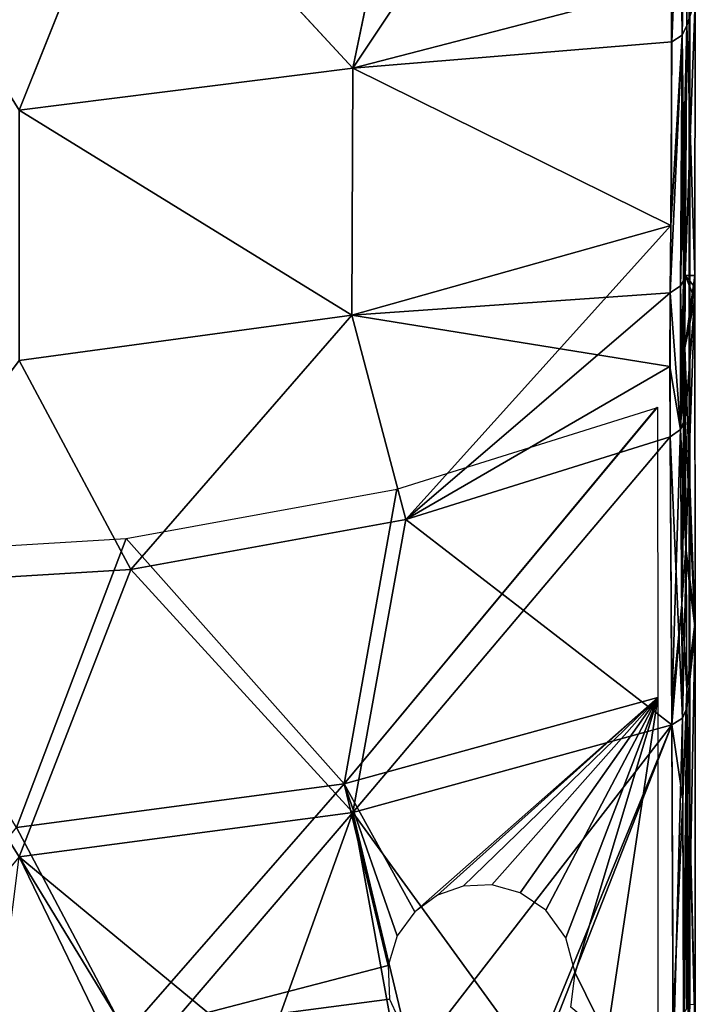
# Model space of a CAD drawing. Header units: millimetres. Extents: x -229 to 223, y -69 to 475.
# Tile 24 of 92: x 13 to 67, y 13 to 91. Entities that reach past the tile are written whole.
import ezdxf

# ---------------------------------------------------------------- set-up
doc = ezdxf.new("R2010")
doc.units = ezdxf.units.MM
doc.header["$LTSCALE"] = 65.185185
for name, color, linetype in [('112', 7, 'CONTINUOUS'), ('113', 7, 'CONTINUOUS'), ('114', 7, 'CONTINUOUS'), ('115', 7, 'CONTINUOUS'), ('116', 7, 'CONTINUOUS'), ('117', 7, 'CONTINUOUS'), ('118', 7, 'CONTINUOUS'), ('147', 7, 'CONTINUOUS'), ('148', 7, 'CONTINUOUS'), ('152', 7, 'CONTINUOUS'), ('158', 7, 'CONTINUOUS'), ('167', 7, 'CONTINUOUS'), ('171', 7, 'CONTINUOUS'), ('195', 7, 'CONTINUOUS'), ('196', 7, 'CONTINUOUS'), ('198', 7, 'CONTINUOUS'), ('199', 7, 'CONTINUOUS'), ('206', 7, 'CONTINUOUS'), ('207', 7, 'CONTINUOUS'), ('79', 7, 'CONTINUOUS')]:
    doc.layers.add(name, color=color, linetype=linetype)

msp = doc.modelspace()

# ---------------------------------------------------------------- linework, layer by layer
at = {"layer": '112', "color": 7, "linetype": 'Continuous'}
for points in [[(66.296, 112.877, 215.168), (66.205, 90.694, 192.352), (66.866, 92.67, 177.653), (66.296, 112.877, 215.168)], [(66.205, 90.694, 192.352), (66.074, 70.938, 167.404), (66.866, 92.67, 177.653), (66.205, 90.694, 192.352)], [(66.866, 92.67, 177.653), (66.074, 70.938, 167.404), (66.84, 70.938, 147.462), (66.866, 92.67, 177.653)]]:
    msp.add_3dface(points, dxfattribs=at)
at = {"layer": '113', "color": 7, "linetype": 'Continuous'}
for points in [[(65.948, 112.182, 215.917), (65.581, 111.907, 216.214), (65.854, 89.934, 193.022), (65.948, 112.182, 215.917)], [(66.205, 90.694, 192.352), (65.948, 112.182, 215.917), (65.854, 89.934, 193.022), (66.205, 90.694, 192.352)], [(66.296, 112.877, 215.168), (65.948, 112.182, 215.917), (66.205, 90.694, 192.352), (66.296, 112.877, 215.168)], [(65.854, 89.934, 193.022), (65.581, 111.907, 216.214), (65.03, 89.42, 193.476), (65.854, 89.934, 193.022)], [(65.03, 89.42, 193.476), (65.581, 111.907, 216.214), (65.052, 93.899, 198.475), (65.03, 89.42, 193.476)], [(66.074, 70.938, 167.404), (66.205, 90.694, 192.352), (65.854, 89.934, 193.022), (66.074, 70.938, 167.404)], [(65.854, 89.934, 193.022), (64.939, 74.886, 175.631), (64.898, 69.574, 168.383), (65.854, 89.934, 193.022)], [(65.712, 70.117, 167.992), (65.854, 89.934, 193.022), (64.898, 69.574, 168.383), (65.712, 70.117, 167.992)], [(65.854, 89.934, 193.022), (65.03, 89.42, 193.476), (64.939, 74.886, 175.631), (65.854, 89.934, 193.022)], [(65.961, 70.506, 167.713), (65.854, 89.934, 193.022), (65.712, 70.117, 167.992), (65.961, 70.506, 167.713)], [(66.074, 70.938, 167.404), (65.854, 89.934, 193.022), (65.961, 70.506, 167.713), (66.074, 70.938, 167.404)]]:
    msp.add_3dface(points, dxfattribs=at)
at = {"layer": '114', "color": 7, "linetype": 'Continuous'}
for points in [[(44.151, 108.31, 223.797), (22.284, 106.245, 228.274), (39.787, 87.334, 204.469), (44.151, 108.31, 223.797)], [(65.052, 93.899, 198.475), (44.151, 108.31, 223.797), (39.787, 87.334, 204.469), (65.052, 93.899, 198.475)], [(22.284, 106.245, 228.274), (-0.001, 105.559, 229.778), (13.389, 84.005, 207.509), (22.284, 106.245, 228.274)], [(22.284, 106.245, 228.274), (13.389, 84.005, 207.509), (39.787, 87.334, 204.469), (22.284, 106.245, 228.274)], [(65.03, 89.42, 193.476), (65.052, 93.899, 198.475), (39.787, 87.334, 204.469), (65.03, 89.42, 193.476)], [(64.939, 74.886, 175.631), (65.03, 89.42, 193.476), (39.787, 87.334, 204.469), (64.939, 74.886, 175.631)], [(13.389, 84.005, 207.509), (39.715, 67.808, 180.956), (39.787, 87.334, 204.469), (13.389, 84.005, 207.509)], [(39.715, 67.808, 180.956), (64.939, 74.886, 175.631), (39.787, 87.334, 204.469), (39.715, 67.808, 180.956)], [(13.365, 64.219, 183.656), (39.715, 67.808, 180.956), (13.389, 84.005, 207.509), (13.365, 64.219, 183.656)], [(64.898, 69.574, 168.383), (64.939, 74.886, 175.631), (39.715, 67.808, 180.956), (64.898, 69.574, 168.383)], [(64.898, 69.574, 168.383), (39.715, 67.808, 180.956), (64.873, 63.731, 159.857), (64.898, 69.574, 168.383)], [(13.365, 64.219, 183.656), (22.214, 47.671, 157.562), (39.715, 67.808, 180.956), (13.365, 64.219, 183.656)], [(22.214, 47.671, 157.562), (43.989, 51.645, 155.125), (39.715, 67.808, 180.956), (22.214, 47.671, 157.562)], [(39.715, 67.808, 180.956), (43.989, 51.645, 155.125), (64.873, 63.731, 159.857), (39.715, 67.808, 180.956)], [(0, 46.338, 158.38), (22.214, 47.671, 157.562), (13.365, 64.219, 183.656), (0, 46.338, 158.38)], [(43.989, 51.645, 155.125), (64.897, 58.183, 151.116), (64.873, 63.731, 159.857), (43.989, 51.645, 155.125)]]:
    msp.add_3dface(points, dxfattribs=at)
at = {"layer": '115', "color": 7, "linetype": 'Continuous'}
for points in [[(66.074, 70.938, 167.404), (65.961, 70.506, 167.713), (66.049, 65.221, 159.055), (66.074, 70.938, 167.404)], [(65.712, 70.117, 167.992), (64.898, 69.574, 168.383), (65.714, 58.761, 150.767), (65.712, 70.117, 167.992)], [(65.961, 70.506, 167.713), (65.712, 70.117, 167.992), (65.962, 59.172, 150.517), (65.961, 70.506, 167.713)], [(65.962, 59.172, 150.517), (65.712, 70.117, 167.992), (65.724, 58.774, 150.759), (65.962, 59.172, 150.517)], [(65.724, 58.774, 150.759), (65.712, 70.117, 167.992), (65.714, 58.761, 150.767), (65.724, 58.774, 150.759)], [(66.049, 65.221, 159.055), (65.961, 70.506, 167.713), (66.072, 59.629, 150.239), (66.049, 65.221, 159.055)], [(66.072, 59.629, 150.239), (65.961, 70.506, 167.713), (65.962, 59.172, 150.517), (66.072, 59.629, 150.239)], [(64.898, 69.574, 168.383), (64.873, 63.731, 159.857), (65.714, 58.761, 150.767), (64.898, 69.574, 168.383)], [(64.873, 63.731, 159.857), (64.897, 58.183, 151.116), (65.714, 58.761, 150.767), (64.873, 63.731, 159.857)]]:
    msp.add_3dface(points, dxfattribs=at)
at = {"layer": '116', "color": 7, "linetype": 'Continuous'}
for points in [[(66.84, 70.938, 147.462), (66.074, 70.938, 167.404), (66.049, 65.221, 159.055), (66.84, 70.938, 147.462)], [(66.84, 70.938, 147.462), (66.049, 65.221, 159.055), (66.839, 69.998, 145.961), (66.84, 70.938, 147.462)], [(66.839, 69.998, 145.961), (66.049, 65.221, 159.055), (66.84, 69.062, 144.445), (66.839, 69.998, 145.961)], [(66.049, 65.221, 159.055), (66.072, 59.629, 150.239), (66.84, 69.062, 144.445), (66.049, 65.221, 159.055)], [(66.072, 59.629, 150.239), (66.147, 49.378, 134.507), (66.84, 69.062, 144.445), (66.072, 59.629, 150.239)], [(66.84, 69.062, 144.445), (66.147, 49.378, 134.507), (66.867, 43.588, 108.571), (66.84, 69.062, 144.445)], [(66.147, 49.378, 134.507), (66.208, 38.217, 119.432), (66.867, 43.588, 108.571), (66.147, 49.378, 134.507)], [(66.208, 38.217, 119.432), (66.301, 13.297, 91.421), (66.867, 43.588, 108.571), (66.208, 38.217, 119.432)], [(66.867, 43.588, 108.571), (66.301, 13.297, 91.421), (66.885, 13.286, 76.224), (66.867, 43.588, 108.571)]]:
    msp.add_3dface(points, dxfattribs=at)
at = {"layer": '117', "color": 7, "linetype": 'Continuous'}
for points in [[(66.072, 59.629, 150.239), (65.962, 59.172, 150.517), (65.82, 44.947, 130.015), (66.072, 59.629, 150.239)], [(66.147, 49.378, 134.507), (66.072, 59.629, 150.239), (65.82, 44.947, 130.015), (66.147, 49.378, 134.507)], [(65.714, 58.761, 150.767), (64.897, 58.183, 151.116), (65.031, 36.879, 120.499), (65.714, 58.761, 150.767)], [(65.724, 58.774, 150.759), (65.714, 58.761, 150.767), (65.031, 36.879, 120.499), (65.724, 58.774, 150.759)], [(65.82, 44.947, 130.015), (65.724, 58.774, 150.759), (65.031, 36.879, 120.499), (65.82, 44.947, 130.015)], [(65.962, 59.172, 150.517), (65.724, 58.774, 150.759), (65.82, 44.947, 130.015), (65.962, 59.172, 150.517)], [(66.208, 38.217, 119.432), (66.147, 49.378, 134.507), (65.82, 44.947, 130.015), (66.208, 38.217, 119.432)], [(65.039, 35.393, 118.628), (65.82, 44.947, 130.015), (65.031, 36.879, 120.499), (65.039, 35.393, 118.628)], [(65.895, 29.513, 110.437), (65.82, 44.947, 130.015), (65.039, 35.393, 118.628), (65.895, 29.513, 110.437)], [(66.208, 38.217, 119.432), (65.82, 44.947, 130.015), (65.895, 29.513, 110.437), (66.208, 38.217, 119.432)], [(66.208, 38.217, 119.432), (65.895, 29.513, 110.437), (65.953, 12.572, 92.148), (66.208, 38.217, 119.432)], [(66.208, 38.217, 119.432), (65.953, 12.572, 92.148), (66.198, 12.917, 91.802), (66.208, 38.217, 119.432)], [(66.301, 13.297, 91.421), (66.208, 38.217, 119.432), (66.198, 12.917, 91.802), (66.301, 13.297, 91.421)], [(65.128, 12.082, 92.636), (65.895, 29.513, 110.437), (65.039, 35.393, 118.628), (65.128, 12.082, 92.636)], [(65.953, 12.572, 92.148), (65.895, 29.513, 110.437), (65.128, 12.082, 92.636), (65.953, 12.572, 92.148)]]:
    msp.add_3dface(points, dxfattribs=at)
at = {"layer": '118', "color": 7, "linetype": 'Continuous'}
for points in [[(64.897, 58.183, 151.116), (43.989, 51.645, 155.125), (65.039, 35.393, 118.628), (64.897, 58.183, 151.116)], [(64.897, 58.183, 151.116), (65.039, 35.393, 118.628), (65.031, 36.879, 120.499), (64.897, 58.183, 151.116)], [(43.989, 51.645, 155.125), (22.214, 47.671, 157.562), (39.78, 28.465, 124.192), (43.989, 51.645, 155.125)], [(65.039, 35.393, 118.628), (43.989, 51.645, 155.125), (39.78, 28.465, 124.192), (65.039, 35.393, 118.628)], [(22.214, 47.671, 157.562), (0, 46.338, 158.38), (13.387, 24.951, 127.014), (22.214, 47.671, 157.562)], [(22.214, 47.671, 157.562), (13.387, 24.951, 127.014), (39.78, 28.465, 124.192), (22.214, 47.671, 157.562)], [(54.068, 8.786, 95.692), (65.039, 35.393, 118.628), (39.78, 28.465, 124.192), (54.068, 8.786, 95.692)], [(65.13, 8.666, 89.286), (65.039, 35.393, 118.628), (54.068, 8.786, 95.692), (65.13, 8.666, 89.286)], [(65.128, 12.082, 92.636), (65.039, 35.393, 118.628), (65.13, 8.666, 89.286), (65.128, 12.082, 92.636)], [(13.387, 24.951, 127.014), (32.762, 8.948, 104.525), (39.78, 28.465, 124.192), (13.387, 24.951, 127.014)], [(32.762, 8.948, 104.525), (43.334, 8.888, 100.714), (39.78, 28.465, 124.192), (32.762, 8.948, 104.525)], [(43.334, 8.888, 100.714), (54.068, 8.786, 95.692), (39.78, 28.465, 124.192), (43.334, 8.888, 100.714)], [(-0.001, 9.042, 109.586), (21.107, 8.982, 107.468), (13.387, 24.951, 127.014), (-0.001, 9.042, 109.586)], [(21.107, 8.982, 107.468), (32.762, 8.948, 104.525), (13.387, 24.951, 127.014), (21.107, 8.982, 107.468)]]:
    msp.add_3dface(points, dxfattribs=at)
at = {"layer": '147', "color": 7, "linetype": 'Continuous'}
for points in [[(66.458, 44.545, 106.268), (66.458, 70.938, 143.295), (66.4, 42.846, 107.666), (66.458, 44.545, 106.268)], [(66.4, 42.846, 107.666), (66.458, 70.938, 143.295), (66.4, 69.062, 144.445), (66.4, 42.846, 107.666)], [(66.458, 13.297, 73.236), (66.458, 44.545, 106.268), (66.4, 11.807, 74.855), (66.458, 13.297, 73.236)], [(66.4, 11.807, 74.855), (66.458, 44.545, 106.268), (66.4, 42.846, 107.666), (66.4, 11.807, 74.855)]]:
    msp.add_3dface(points, dxfattribs=at)
at = {"layer": '148', "color": 7, "linetype": 'Continuous'}
for points in [[(66.4, 69.062, 144.445), (66.458, 70.938, 143.295), (66.458, 93.339, 174.991), (66.4, 69.062, 144.445)], [(66.4, 69.062, 144.445), (66.458, 93.339, 174.991), (66.4, 91.629, 176.375), (66.4, 69.062, 144.445)]]:
    msp.add_3dface(points, dxfattribs=at)
at = {"layer": '152', "color": 7, "linetype": 'Continuous'}
for points in [[(63.918, 37.551, 117.042), (39.097, 30.732, 122.513), (63.894, 60.509, 149.69), (63.918, 37.551, 117.042)], [(63.894, 60.509, 149.69), (39.097, 30.732, 122.513), (63.805, 60.475, 149.711), (63.894, 60.509, 149.69)], [(63.805, 60.475, 149.711), (39.097, 30.732, 122.513), (43.252, 54.037, 153.658), (63.805, 60.475, 149.711)], [(43.252, 54.037, 153.658), (39.097, 30.732, 122.513), (21.842, 50.123, 156.058), (43.252, 54.037, 153.658)], [(21.842, 50.123, 156.058), (13.158, 27.273, 125.289), (0, 48.81, 156.864), (21.842, 50.123, 156.058)], [(39.097, 30.732, 122.513), (13.158, 27.273, 125.289), (21.842, 50.123, 156.058), (39.097, 30.732, 122.513)], [(63.918, 37.551, 117.042), (44.681, 20.611, 108.197), (39.097, 30.732, 122.513), (63.918, 37.551, 117.042)], [(46.476, 21.933, 108.849), (44.681, 20.611, 108.197), (63.918, 37.551, 117.042), (46.476, 21.933, 108.849)], [(48.525, 22.651, 108.667), (46.476, 21.933, 108.849), (63.918, 37.551, 117.042), (48.525, 22.651, 108.667)], [(50.788, 22.737, 107.618), (48.525, 22.651, 108.667), (63.918, 37.551, 117.042), (50.788, 22.737, 107.618)], [(53.029, 22.111, 105.737), (50.788, 22.737, 107.618), (63.918, 37.551, 117.042), (53.029, 22.111, 105.737)], [(55.043, 20.755, 103.145), (53.029, 22.111, 105.737), (63.918, 37.551, 117.042), (55.043, 20.755, 103.145)], [(56.638, 18.565, 99.898), (55.043, 20.755, 103.145), (63.918, 37.551, 117.042), (56.638, 18.565, 99.898)], [(57.365, 15.786, 96.583), (56.638, 18.565, 99.898), (63.918, 37.551, 117.042), (57.365, 15.786, 96.583)], [(59.881, 10.706, 90.036), (57.365, 15.786, 96.583), (63.918, 37.551, 117.042), (59.881, 10.706, 90.036)], [(63.928, 10.662, 87.545), (59.881, 10.706, 90.036), (63.918, 37.551, 117.042), (63.928, 10.662, 87.545)], [(39.097, 30.732, 122.513), (21.831, 10.968, 105.163), (13.158, 27.273, 125.289), (39.097, 30.732, 122.513)], [(42.569, 16.376, 104.489), (21.831, 10.968, 105.163), (39.097, 30.732, 122.513), (42.569, 16.376, 104.489)], [(43.303, 18.713, 106.709), (42.569, 16.376, 104.489), (39.097, 30.732, 122.513), (43.303, 18.713, 106.709)], [(44.681, 20.611, 108.197), (43.303, 18.713, 106.709), (39.097, 30.732, 122.513), (44.681, 20.611, 108.197)], [(21.831, 10.968, 105.163), (0, 11.01, 107.445), (13.158, 27.273, 125.289), (21.831, 10.968, 105.163)], [(42.674, 13.699, 101.613), (21.831, 10.968, 105.163), (42.569, 16.376, 104.489), (42.674, 13.699, 101.613)], [(57.027, 13.078, 94.017), (57.365, 15.786, 96.583), (59.881, 10.706, 90.036), (57.027, 13.078, 94.017)], [(44, 10.847, 98.126), (21.831, 10.968, 105.163), (42.674, 13.699, 101.613), (44, 10.847, 98.126)]]:
    msp.add_3dface(points, dxfattribs=at)
at = {"layer": '158', "color": 7, "linetype": 'Continuous'}
for points in [[(66.206, 90.696, -192.351), (66.296, 112.873, -215.165), (66.866, 92.67, -177.653), (66.206, 90.696, -192.351)], [(66.84, 70.938, -147.463), (66.206, 90.696, -192.351), (66.866, 92.67, -177.653), (66.84, 70.938, -147.463)], [(66.074, 70.938, -167.406), (66.206, 90.696, -192.351), (66.84, 70.938, -147.463), (66.074, 70.938, -167.406)]]:
    msp.add_3dface(points, dxfattribs=at)
at = {"layer": '167', "color": 7, "linetype": 'Continuous'}
for points in [[(44.131, 108.307, -223.801), (54.764, 109.843, -220.467), (39.788, 87.334, -204.469), (44.131, 108.307, -223.801)], [(54.764, 109.843, -220.467), (65.053, 93.9, -198.475), (39.788, 87.334, -204.469), (54.764, 109.843, -220.467)], [(22.264, 106.243, -228.276), (44.131, 108.307, -223.801), (39.788, 87.334, -204.469), (22.264, 106.243, -228.276)], [(0.001, 105.559, -229.778), (22.264, 106.243, -228.276), (13.39, 84.005, -207.509), (0.001, 105.559, -229.778)], [(22.264, 106.243, -228.276), (39.788, 87.334, -204.469), (13.39, 84.005, -207.509), (22.264, 106.243, -228.276)], [(65.053, 93.9, -198.475), (64.939, 74.887, -175.631), (39.788, 87.334, -204.469), (65.053, 93.9, -198.475)], [(65.03, 89.42, -193.476), (64.939, 74.887, -175.631), (65.053, 93.9, -198.475), (65.03, 89.42, -193.476)], [(39.788, 87.334, -204.469), (39.715, 67.808, -180.955), (13.39, 84.005, -207.509), (39.788, 87.334, -204.469)], [(64.939, 74.887, -175.631), (39.715, 67.808, -180.955), (39.788, 87.334, -204.469), (64.939, 74.887, -175.631)], [(39.715, 67.808, -180.955), (13.365, 64.219, -183.656), (13.39, 84.005, -207.509), (39.715, 67.808, -180.955)], [(64.939, 74.887, -175.631), (43.989, 51.645, -155.125), (39.715, 67.808, -180.955), (64.939, 74.887, -175.631)], [(64.898, 69.574, -168.383), (43.989, 51.645, -155.125), (64.939, 74.887, -175.631), (64.898, 69.574, -168.383)], [(64.871, 63.73, -159.857), (43.989, 51.645, -155.125), (64.898, 69.574, -168.383), (64.871, 63.73, -159.857)], [(39.715, 67.808, -180.955), (22.214, 47.671, -157.562), (13.365, 64.219, -183.656), (39.715, 67.808, -180.955)], [(43.989, 51.645, -155.125), (22.214, 47.671, -157.562), (39.715, 67.808, -180.955), (43.989, 51.645, -155.125)], [(22.214, 47.671, -157.562), (0, 46.338, -158.38), (13.365, 64.219, -183.656), (22.214, 47.671, -157.562)], [(64.896, 58.182, -151.116), (43.989, 51.645, -155.125), (64.871, 63.73, -159.857), (64.896, 58.182, -151.116)]]:
    msp.add_3dface(points, dxfattribs=at)
at = {"layer": '171', "color": 7, "linetype": 'Continuous'}
for points in [[(43.989, 51.645, -155.125), (64.896, 58.182, -151.116), (39.781, 28.465, -124.192), (43.989, 51.645, -155.125)], [(64.896, 58.182, -151.116), (65.039, 35.393, -118.628), (39.781, 28.465, -124.192), (64.896, 58.182, -151.116)], [(22.214, 47.671, -157.562), (43.989, 51.645, -155.125), (39.781, 28.465, -124.192), (22.214, 47.671, -157.562)], [(0, 46.338, -158.38), (22.214, 47.671, -157.562), (13.388, 24.951, -127.014), (0, 46.338, -158.38)], [(22.214, 47.671, -157.562), (39.781, 28.465, -124.192), (13.388, 24.951, -127.014), (22.214, 47.671, -157.562)], [(65.039, 35.393, -118.628), (44.473, 8.883, -100.24), (39.781, 28.465, -124.192), (65.039, 35.393, -118.628)], [(54.587, 8.775, -95.415), (44.473, 8.883, -100.24), (65.039, 35.393, -118.628), (54.587, 8.775, -95.415)], [(65.135, 8.667, -89.284), (54.587, 8.775, -95.415), (65.039, 35.393, -118.628), (65.135, 8.667, -89.284)], [(39.781, 28.465, -124.192), (23.122, 8.979, -107.053), (13.388, 24.951, -127.014), (39.781, 28.465, -124.192)], [(44.473, 8.883, -100.24), (23.122, 8.979, -107.053), (39.781, 28.465, -124.192), (44.473, 8.883, -100.24)], [(23.122, 8.979, -107.053), (11.334, 9.036, -108.988), (13.388, 24.951, -127.014), (23.122, 8.979, -107.053)]]:
    msp.add_3dface(points, dxfattribs=at)
at = {"layer": '195', "color": 7, "linetype": 'Continuous'}
for points in [[(65.725, 58.775, -150.759), (66.073, 59.634, -150.236), (66.151, 48.689, -133.523), (65.725, 58.775, -150.759)], [(65.868, 35.934, -118.195), (64.896, 58.182, -151.116), (65.714, 58.761, -150.767), (65.868, 35.934, -118.195)], [(65.725, 58.775, -150.759), (65.868, 35.934, -118.195), (65.714, 58.761, -150.767), (65.725, 58.775, -150.759)], [(65.868, 35.934, -118.195), (65.725, 58.775, -150.759), (66.151, 48.689, -133.523), (65.868, 35.934, -118.195)], [(65.039, 35.393, -118.628), (64.896, 58.182, -151.116), (65.868, 35.934, -118.195), (65.039, 35.393, -118.628)], [(66.215, 36.721, -117.553), (65.868, 35.934, -118.195), (66.151, 48.689, -133.523), (66.215, 36.721, -117.553)], [(65.965, 9.15, -88.785), (65.868, 35.934, -118.195), (66.215, 36.721, -117.553), (65.965, 9.15, -88.785)], [(66.311, 9.864, -88.047), (65.965, 9.15, -88.785), (66.215, 36.721, -117.553), (66.311, 9.864, -88.047)], [(65.135, 8.667, -89.284), (65.039, 35.393, -118.628), (65.868, 35.934, -118.195), (65.135, 8.667, -89.284)], [(65.965, 9.15, -88.785), (65.135, 8.667, -89.284), (65.868, 35.934, -118.195), (65.965, 9.15, -88.785)]]:
    msp.add_3dface(points, dxfattribs=at)
at = {"layer": '196', "color": 7, "linetype": 'Continuous'}
for points in [[(66.074, 70.938, -167.406), (66.84, 69.062, -144.445), (66.049, 65.221, -159.055), (66.074, 70.938, -167.406)], [(66.074, 70.938, -167.406), (66.84, 70.938, -147.463), (66.839, 69.998, -145.961), (66.074, 70.938, -167.406)], [(66.84, 69.062, -144.445), (66.074, 70.938, -167.406), (66.839, 69.998, -145.961), (66.84, 69.062, -144.445)], [(66.84, 69.062, -144.445), (66.868, 42.954, -107.797), (66.049, 65.221, -159.055), (66.84, 69.062, -144.445)], [(66.868, 42.954, -107.797), (66.073, 59.634, -150.236), (66.049, 65.221, -159.055), (66.868, 42.954, -107.797)], [(66.151, 48.689, -133.523), (66.073, 59.634, -150.236), (66.868, 42.954, -107.797), (66.151, 48.689, -133.523)], [(66.215, 36.721, -117.553), (66.151, 48.689, -133.523), (66.868, 42.954, -107.797), (66.215, 36.721, -117.553)], [(66.885, 11.807, -74.855), (66.215, 36.721, -117.553), (66.868, 42.954, -107.797), (66.885, 11.807, -74.855)], [(66.311, 9.864, -88.047), (66.215, 36.721, -117.553), (66.886, 10.625, -73.766), (66.311, 9.864, -88.047)], [(66.886, 10.625, -73.766), (66.215, 36.721, -117.553), (66.885, 11.807, -74.855), (66.886, 10.625, -73.766)]]:
    msp.add_3dface(points, dxfattribs=at)
at = {"layer": '198', "color": 7, "linetype": 'Continuous'}
for points in [[(65.725, 58.775, -150.759), (66.074, 70.938, -167.406), (66.049, 65.221, -159.055), (65.725, 58.775, -150.759)], [(66.074, 70.938, -167.406), (65.725, 58.775, -150.759), (65.961, 70.506, -167.713), (66.074, 70.938, -167.406)], [(65.714, 58.761, -150.767), (64.898, 69.574, -168.383), (65.712, 70.117, -167.992), (65.714, 58.761, -150.767)], [(65.961, 70.506, -167.713), (65.725, 58.775, -150.759), (65.712, 70.117, -167.992), (65.961, 70.506, -167.713)], [(65.725, 58.775, -150.759), (65.714, 58.761, -150.767), (65.712, 70.117, -167.992), (65.725, 58.775, -150.759)], [(64.896, 58.182, -151.116), (64.871, 63.73, -159.857), (64.898, 69.574, -168.383), (64.896, 58.182, -151.116)], [(64.896, 58.182, -151.116), (64.898, 69.574, -168.383), (65.714, 58.761, -150.767), (64.896, 58.182, -151.116)], [(66.073, 59.634, -150.236), (65.725, 58.775, -150.759), (66.049, 65.221, -159.055), (66.073, 59.634, -150.236)]]:
    msp.add_3dface(points, dxfattribs=at)
at = {"layer": '199', "color": 7, "linetype": 'Continuous'}
for points in [[(65.948, 112.182, -215.917), (65.03, 89.42, -193.476), (65.053, 93.9, -198.475), (65.948, 112.182, -215.917)], [(65.03, 89.42, -193.476), (65.948, 112.182, -215.917), (65.855, 89.935, -193.021), (65.03, 89.42, -193.476)], [(66.296, 112.873, -215.165), (66.206, 90.696, -192.351), (65.855, 89.935, -193.021), (66.296, 112.873, -215.165)], [(65.948, 112.182, -215.917), (66.296, 112.873, -215.165), (65.855, 89.935, -193.021), (65.948, 112.182, -215.917)], [(66.206, 90.696, -192.351), (65.961, 70.506, -167.713), (65.712, 70.117, -167.992), (66.206, 90.696, -192.351)], [(66.206, 90.696, -192.351), (65.712, 70.117, -167.992), (65.855, 89.935, -193.021), (66.206, 90.696, -192.351)], [(66.206, 90.696, -192.351), (66.074, 70.938, -167.406), (65.961, 70.506, -167.713), (66.206, 90.696, -192.351)], [(64.898, 69.574, -168.383), (64.939, 74.887, -175.631), (65.855, 89.935, -193.021), (64.898, 69.574, -168.383)], [(65.712, 70.117, -167.992), (64.898, 69.574, -168.383), (65.855, 89.935, -193.021), (65.712, 70.117, -167.992)], [(64.939, 74.887, -175.631), (65.03, 89.42, -193.476), (65.855, 89.935, -193.021), (64.939, 74.887, -175.631)]]:
    msp.add_3dface(points, dxfattribs=at)
at = {"layer": '206', "color": 7, "linetype": 'Continuous'}
for points in [[(66.4, 69.062, -144.445), (66.457, 70.938, -143.295), (66.457, 44.545, -106.268), (66.4, 69.062, -144.445)], [(66.4, 42.846, -107.666), (66.4, 69.062, -144.445), (66.457, 44.545, -106.268), (66.4, 42.846, -107.666)], [(66.457, 13.297, -73.236), (66.4, 42.846, -107.666), (66.457, 44.545, -106.268), (66.457, 13.297, -73.236)], [(66.4, 11.807, -74.855), (66.4, 42.846, -107.666), (66.457, 13.297, -73.236), (66.4, 11.807, -74.855)]]:
    msp.add_3dface(points, dxfattribs=at)
at = {"layer": '207', "color": 7, "linetype": 'Continuous'}
for points in [[(66.457, 70.938, -143.295), (66.4, 91.629, -176.375), (66.457, 93.339, -174.991), (66.457, 70.938, -143.295)], [(66.457, 70.938, -143.295), (66.4, 69.062, -144.445), (66.4, 91.629, -176.375), (66.457, 70.938, -143.295)]]:
    msp.add_3dface(points, dxfattribs=at)
at = {"layer": '79', "color": 7, "linetype": 'Continuous'}
for points in [[(65, 157, -137.5), (65, 79.743, -38.246), (65, 155.778, -140), (65, 157, -137.5)], [(65, 155.778, -140), (65, 79.743, -38.246), (65, 146.564, -128.163), (65, 155.778, -140)], [(65, 146.564, -128.163), (65, 79.743, -38.246), (65, 141.04, -132.463), (65, 146.564, -128.163)], [(65, 141.04, -132.463), (65, 79.743, -38.246), (65, 138.65, -133.47), (65, 141.04, -132.463)], [(65, 138.65, -133.47), (65, 79.743, -38.246), (65, 136.093, -133.151), (65, 138.65, -133.47)], [(65, 136.093, -133.151), (65, 79.743, -38.246), (65, 134.024, -131.588), (65, 136.093, -133.151)], [(65, 134.024, -131.588), (65, 79.743, -38.246), (65, 85.141, -49.251), (65, 134.024, -131.588)], [(65, 78.742, -60.567), (65, 134.024, -131.588), (65, 79.617, -53.551), (65, 78.742, -60.567)], [(65, 79.617, -53.551), (65, 134.024, -131.588), (65, 85.141, -49.251), (65, 79.617, -53.551)], [(65, 79.743, -38.246), (65, 77.77, -39.781), (65, 85.141, -49.251), (65, 79.743, -38.246)], [(65, 78.054, -55.62), (65, 78.742, -60.567), (65, 79.617, -53.551), (65, 78.054, -55.62)], [(65, 77.736, -58.177), (65, 78.742, -60.567), (65, 78.054, -55.62), (65, 77.736, -58.177)]]:
    msp.add_3dface(points, dxfattribs=at)

doc.saveas('drawing.dxf')
